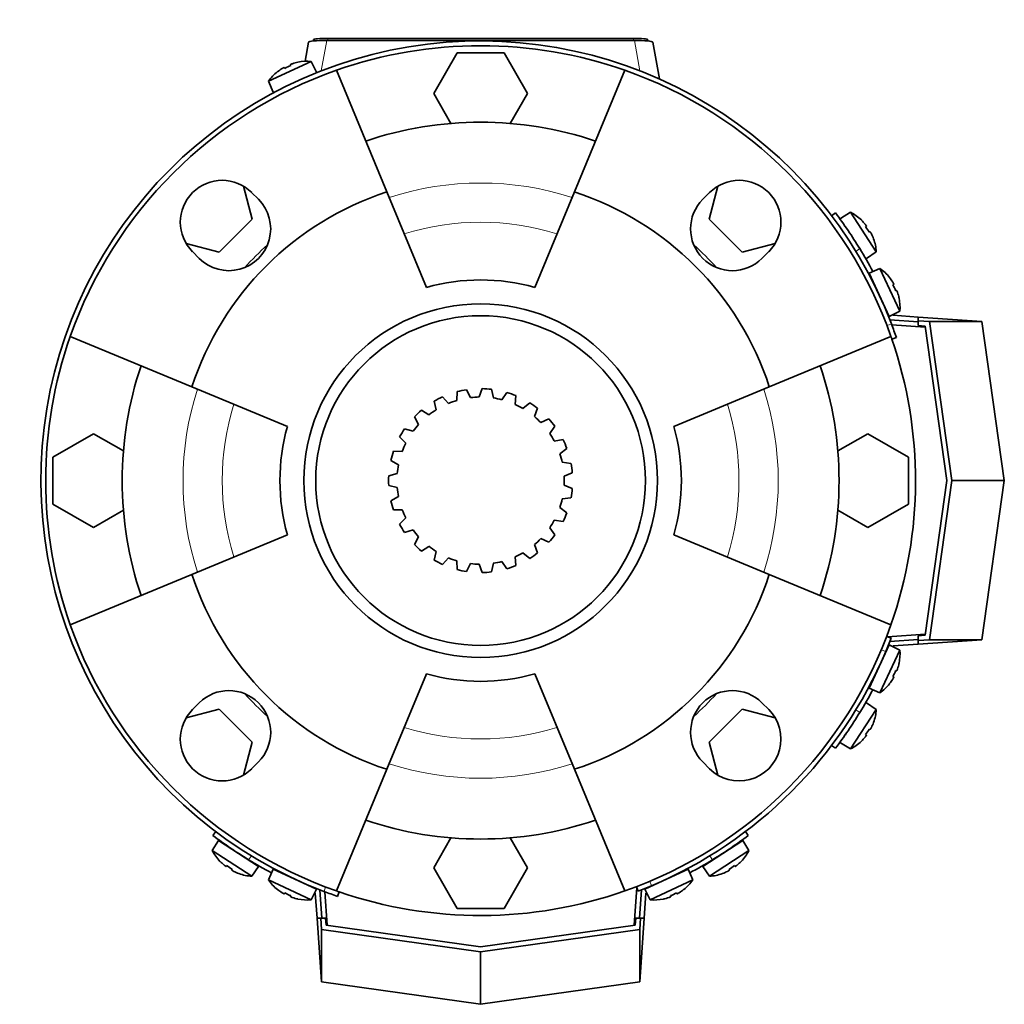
# Model space of a CAD drawing. Header units: millimetres. Extents: x 160 to 768, y -1429 to 1506.
# Tile 17 of 17: x 160 to 366, y 1300 to 1506. Entities that reach past the tile are written whole.
import ezdxf

# ---------------------------------------------------------------- set-up
doc = ezdxf.new("R2010")
doc.units = ezdxf.units.MM
for name, color, linetype in [('LOW_134-6', 7, 'Continuous'), ('M5X8_UNI7687', 7, 'Continuous'), ('VSI134_FILTRO_A', 7, 'Continuous'), ('VSI134_FILTRO_B', 7, 'Continuous'), ('VSI134_GIUNTO_8×', 7, 'Continuous'), ('VSI134_SUPPORTO_', 7, 'Continuous'), ('VSI134_TERMINALE', 7, 'Continuous'), ('VSI134_TESTATA', 7, 'Continuous')]:
    doc.layers.add(name, color=color, linetype=linetype)

# ---------------------------------------------------------------- blocks, each defined once
blk = doc.blocks.new('SE1')
at = {"layer": 'LOW_134-6', "color": 7, "linetype": 'Continuous', "lineweight": 35}
for p, q in [((342.32, 1441.87), (349.33, 1441.38)), ((349.33, 1377.14), (341.4, 1376.59)), ((224.17, 1316.22), (223.68, 1323.23)), ((288.96, 1324.15), (288.41, 1316.22))]:
    blk.add_line(p, q, dxfattribs=at)
at = {"layer": 'M5X8_UNI7687', "color": 7, "linetype": 'Continuous', "lineweight": 35}
for p, q in [((220.82, 1496.99), (211.88, 1492.82)), ((216.49, 1496.3), (216.56, 1496.1)), ((218.05, 1496.8), (218.05, 1496.82)), ((221.94, 1494.75), (220.82, 1496.99)), ((213.81, 1494.82), (213.79, 1494.84)), ((215.2, 1495.7), (215.3, 1495.52)), ((211.88, 1492.82), (212.88, 1490.53)), ((333.7, 1465.41), (331.56, 1464.11)), ((339.07, 1457.14), (333.7, 1465.41)), ((335.95, 1463.78), (335.96, 1463.8)), ((337, 1462.52), (336.84, 1462.4)), ((337.78, 1461.33), (337.6, 1461.24)), ((338.49, 1459.86), (338.52, 1459.86)), ((337.01, 1455.72), (339.07, 1457.14)), ((339.85, 1453.67), (337.56, 1452.67)), ((337.56, 1452.67), (341.78, 1443.61)), ((344.02, 1444.73), (339.85, 1453.67)), ((341.87, 1451.76), (341.85, 1451.74)), ((342.72, 1450.35), (342.55, 1450.25)), ((343.32, 1449.06), (343.13, 1448.99)), ((343.85, 1447.5), (343.83, 1447.5)), ((341.78, 1443.61), (344.02, 1444.73)), ((341.78, 1374.91), (337.56, 1365.85)), ((344.02, 1373.79), (341.78, 1374.91)), ((339.85, 1364.85), (344.02, 1373.79)), ((343.85, 1371.02), (343.83, 1371.02)), ((342.72, 1368.17), (342.55, 1368.27)), ((343.32, 1369.46), (343.13, 1369.53)), ((341.87, 1366.76), (341.85, 1366.78)), ((337.56, 1365.85), (339.85, 1364.85)), ((339.07, 1361.38), (337.01, 1362.8)), ((333.7, 1353.11), (339.07, 1361.38)), ((338.49, 1358.66), (338.52, 1358.66)), ((337, 1356), (336.84, 1356.12)), ((337.78, 1357.19), (337.6, 1357.28)), ((331.56, 1354.42), (333.7, 1353.11)), ((335.95, 1354.75), (335.96, 1354.72)), ((201.44, 1333.99), (200.14, 1331.85)), ((209.83, 1328.54), (201.44, 1333.99)), ((311.13, 1333.99), (302.75, 1328.54)), ((312.44, 1331.85), (311.13, 1333.99)), ((200.14, 1331.85), (208.41, 1326.48)), ((304.17, 1326.48), (312.44, 1331.85)), ((201.77, 1329.6), (201.75, 1329.59)), ((310.8, 1329.6), (310.83, 1329.59)), ((203.03, 1328.55), (203.15, 1328.71)), ((204.22, 1327.77), (204.31, 1327.95)), ((205.69, 1327.06), (205.69, 1327.03)), ((208.41, 1326.48), (209.83, 1328.54)), ((212.88, 1327.99), (211.88, 1325.7)), ((221.94, 1323.77), (212.88, 1327.99)), ((299.7, 1327.99), (290.64, 1323.77)), ((300.7, 1325.7), (299.7, 1327.99)), ((302.75, 1328.54), (304.17, 1326.48)), ((306.89, 1327.06), (306.89, 1327.03)), ((308.36, 1327.77), (308.27, 1327.95)), ((309.55, 1328.55), (309.43, 1328.71)), ((211.88, 1325.7), (220.82, 1321.53)), ((291.76, 1321.53), (300.7, 1325.7)), ((213.79, 1323.68), (213.81, 1323.7)), ((215.2, 1322.83), (215.3, 1323)), ((220.82, 1321.53), (221.94, 1323.77)), ((290.64, 1323.77), (291.76, 1321.53)), ((297.38, 1322.83), (297.28, 1323)), ((298.79, 1323.68), (298.77, 1323.7)), ((216.49, 1322.23), (216.56, 1322.42)), ((218.05, 1321.7), (218.05, 1321.72)), ((294.53, 1321.7), (294.53, 1321.72)), ((296.09, 1322.23), (296.02, 1322.42))]:
    blk.add_line(p, q, dxfattribs=at)
for centre, radius, start, end in [((220.03, 1487.02), 10, 85.4586, 101.4084), ((220.03, 1487.02), 10, 128.5916, 144.5414), ((329.09, 1456.53), 10, 46.5916, 62.5414), ((332.23, 1462.16), 0.5, 9.1315, 33), ((329.09, 1456.53), 10, 3.4586, 19.4084), ((335.5, 1457.12), 0.5, 33, 56.6899), ((334.05, 1445.52), 10, 38.5916, 54.5414), ((337.95, 1450.65), 0.5, 1.1882, 25), ((334.05, 1445.52), 10, 355.4586, 11.4084), ((340.48, 1445.21), 0.5, 25, 48.8118), ((340.48, 1373.31), 0.5, 311.1882, 335), ((334.05, 1373), 10, 348.5916, 4.5414), ((337.95, 1367.87), 0.5, 335, 358.8118), ((334.05, 1373), 10, 305.4586, 321.4084), ((335.5, 1361.4), 0.5, 303.3101, 327), ((329.09, 1361.99), 10, 340.5916, 356.5414), ((332.23, 1356.37), 0.5, 327, 349.9062), ((329.09, 1361.99), 10, 297.4586, 313.4084), ((209.02, 1336.46), 10, 207.4586, 223.4084), ((203.39, 1333.32), 0.5, 237, 259.9062), ((309.18, 1333.32), 0.5, 279.1315, 303), ((303.56, 1336.46), 10, 316.5916, 332.5414), ((208.43, 1330.05), 0.5, 213.3101, 237), ((304.15, 1330.05), 0.5, 303, 326.6899), ((209.02, 1336.46), 10, 250.5916, 266.5414), ((214.9, 1327.6), 0.5, 245, 268.8118), ((297.68, 1327.6), 0.5, 271.1882, 295), ((303.56, 1336.46), 10, 273.4586, 289.4084), ((220.03, 1331.5), 10, 215.4586, 231.4084), ((220.34, 1325.07), 0.5, 221.1882, 245), ((292.24, 1325.07), 0.5, 295, 318.8118), ((292.55, 1331.5), 10, 308.5916, 324.5414), ((220.03, 1331.5), 10, 258.5916, 274.5414), ((292.55, 1331.5), 10, 265.4586, 281.4084)]:
    blk.add_arc(centre, radius, start, end, dxfattribs=at)
for centre, major_axis, ratio, start_param, end_param in [((219.1, 1489.02), (8.39, 3.91), 0.811251, 1.49595, 1.645642), ((220.02, 1487.03), (9.06, 4.23), 0.996195, 1.335108, 1.449667), ((220.02, 1487.03), (-9.06, -4.23), 0.996195, 4.833518, 4.948078), ((329.1, 1456.54), (-5.45, 8.39), 0.996195, 4.833518, 4.948078), ((330.94, 1457.74), (5.04, -7.77), 0.811251, 1.49595, 1.645642), ((329.1, 1456.54), (5.45, -8.39), 0.996195, 1.335108, 1.449667), ((334.06, 1445.53), (-4.23, 9.06), 0.996195, 4.833518, 4.948078), ((336.05, 1446.45), (3.91, -8.39), 0.811251, 1.49595, 1.645642), ((334.06, 1445.53), (4.23, -9.06), 0.996195, 1.335108, 1.449667), ((334.06, 1372.99), (4.23, 9.06), 0.996195, 4.833518, 4.948078), ((336.05, 1372.07), (-3.91, -8.39), 0.811251, 1.49595, 1.645642), ((334.06, 1372.99), (-4.23, -9.06), 0.996195, 1.335108, 1.449667), ((329.1, 1361.98), (5.45, 8.39), 0.996195, 4.833518, 4.948078), ((330.94, 1360.78), (-5.04, -7.77), 0.811251, 1.49595, 1.645642), ((329.1, 1361.98), (-5.45, -8.39), 0.996195, 1.335108, 1.449667), ((209.01, 1336.45), (-8.39, 5.45), 0.996195, 1.335108, 1.449667), ((303.57, 1336.45), (8.39, 5.45), 0.996195, 4.833518, 4.948078), ((207.81, 1334.61), (-7.77, 5.04), 0.811251, 1.49595, 1.645642), ((209.01, 1336.45), (8.39, -5.45), 0.996195, 4.833518, 4.948078), ((303.57, 1336.45), (-8.39, -5.45), 0.996195, 1.335108, 1.449667), ((304.77, 1334.61), (-7.77, -5.04), 0.811251, 1.49595, 1.645642), ((220.02, 1331.49), (-9.06, 4.23), 0.996195, 1.335108, 1.449667), ((219.1, 1329.5), (-8.39, 3.91), 0.811251, 1.49595, 1.645642), ((293.48, 1329.5), (-8.39, -3.91), 0.811251, 1.49595, 1.645642), ((292.56, 1331.49), (9.06, 4.23), 0.996195, 4.833518, 4.948078), ((220.02, 1331.49), (9.06, -4.23), 0.996195, 4.833518, 4.948078), ((292.56, 1331.49), (-9.06, -4.23), 0.996195, 1.335108, 1.449667)]:
    blk.add_ellipse(centre, major_axis=major_axis, ratio=ratio, start_param=start_param, end_param=end_param, dxfattribs=at)
for points in [[(216.94, 1496.51), (216.92, 1496.5), (216.89, 1496.49), (216.84, 1496.47), (216.8, 1496.46), (216.76, 1496.44), (216.72, 1496.43), (216.68, 1496.41), (216.65, 1496.4), (216.61, 1496.38), (216.58, 1496.37), (216.55, 1496.35), (216.53, 1496.34), (216.52, 1496.33), (216.5, 1496.32), (216.49, 1496.31), (216.49, 1496.3), (216.49, 1496.3), (216.49, 1496.3)], [(215.2, 1495.7), (215.2, 1495.7), (215.2, 1495.7), (215.19, 1495.7), (215.17, 1495.7), (215.16, 1495.7), (215.14, 1495.69), (215.12, 1495.68), (215.09, 1495.67), (215.06, 1495.66), (215.02, 1495.64), (214.99, 1495.62), (214.95, 1495.6), (214.91, 1495.58), (214.87, 1495.56), (214.84, 1495.54), (214.79, 1495.51), (214.76, 1495.49), (214.75, 1495.48)], [(337, 1462.52), (337.01, 1462.52), (337.01, 1462.53), (337.01, 1462.54), (337, 1462.55), (337, 1462.57), (336.99, 1462.58), (336.98, 1462.61), (336.96, 1462.63), (336.94, 1462.66), (336.92, 1462.69), (336.9, 1462.72), (336.88, 1462.76), (336.85, 1462.79), (336.82, 1462.83), (336.8, 1462.86), (336.77, 1462.9), (336.74, 1462.93), (336.73, 1462.94)], [(338.05, 1460.91), (338.04, 1460.93), (338.03, 1460.96), (338, 1461), (337.98, 1461.04), (337.96, 1461.08), (337.94, 1461.12), (337.92, 1461.16), (337.9, 1461.19), (337.88, 1461.22), (337.86, 1461.25), (337.84, 1461.27), (337.83, 1461.29), (337.81, 1461.31), (337.8, 1461.32), (337.79, 1461.33), (337.78, 1461.33), (337.78, 1461.33), (337.78, 1461.33)], [(342.72, 1450.35), (342.73, 1450.35), (342.73, 1450.35), (342.73, 1450.36), (342.73, 1450.38), (342.72, 1450.39), (342.72, 1450.41), (342.71, 1450.43), (342.7, 1450.46), (342.68, 1450.49), (342.67, 1450.53), (342.65, 1450.56), (342.63, 1450.6), (342.61, 1450.64), (342.59, 1450.68), (342.57, 1450.71), (342.54, 1450.76), (342.52, 1450.79), (342.51, 1450.8)], [(343.54, 1448.61), (343.53, 1448.63), (343.52, 1448.66), (343.5, 1448.71), (343.49, 1448.75), (343.47, 1448.79), (343.46, 1448.83), (343.44, 1448.87), (343.42, 1448.9), (343.41, 1448.94), (343.39, 1448.97), (343.38, 1449), (343.37, 1449.02), (343.36, 1449.03), (343.35, 1449.05), (343.34, 1449.06), (343.33, 1449.06), (343.33, 1449.06), (343.32, 1449.06)], [(342.51, 1367.72), (342.52, 1367.74), (342.54, 1367.76), (342.57, 1367.81), (342.59, 1367.85), (342.61, 1367.88), (342.63, 1367.92), (342.65, 1367.96), (342.67, 1367.99), (342.68, 1368.03), (342.7, 1368.06), (342.71, 1368.09), (342.72, 1368.11), (342.72, 1368.13), (342.73, 1368.14), (342.73, 1368.16), (342.73, 1368.17), (342.73, 1368.17), (342.72, 1368.17)], [(343.32, 1369.46), (343.33, 1369.46), (343.33, 1369.46), (343.34, 1369.46), (343.35, 1369.47), (343.36, 1369.49), (343.37, 1369.5), (343.38, 1369.52), (343.39, 1369.55), (343.41, 1369.58), (343.42, 1369.62), (343.44, 1369.65), (343.46, 1369.69), (343.47, 1369.73), (343.49, 1369.77), (343.5, 1369.82), (343.52, 1369.86), (343.53, 1369.89), (343.54, 1369.91)], [(336.73, 1355.58), (336.74, 1355.59), (336.77, 1355.62), (336.8, 1355.66), (336.82, 1355.69), (336.85, 1355.73), (336.88, 1355.76), (336.9, 1355.8), (336.92, 1355.83), (336.94, 1355.86), (336.96, 1355.89), (336.98, 1355.91), (336.99, 1355.94), (337, 1355.96), (337, 1355.97), (337.01, 1355.98), (337.01, 1355.99), (337.01, 1356), (337, 1356)], [(337.78, 1357.19), (337.78, 1357.19), (337.78, 1357.19), (337.79, 1357.19), (337.8, 1357.2), (337.81, 1357.21), (337.83, 1357.23), (337.84, 1357.25), (337.86, 1357.27), (337.88, 1357.3), (337.9, 1357.33), (337.92, 1357.36), (337.94, 1357.4), (337.96, 1357.44), (337.98, 1357.48), (338, 1357.52), (338.03, 1357.56), (338.04, 1357.59), (338.05, 1357.61)], [(202.61, 1328.82), (202.62, 1328.81), (202.65, 1328.78), (202.69, 1328.75), (202.72, 1328.73), (202.76, 1328.7), (202.79, 1328.67), (202.83, 1328.65), (202.86, 1328.63), (202.89, 1328.61), (202.92, 1328.59), (202.94, 1328.57), (202.97, 1328.56), (202.98, 1328.55), (203, 1328.55), (203.01, 1328.54), (203.02, 1328.54), (203.03, 1328.54), (203.03, 1328.55)], [(204.22, 1327.77), (204.22, 1327.77), (204.22, 1327.77), (204.22, 1327.76), (204.23, 1327.75), (204.24, 1327.74), (204.26, 1327.72), (204.28, 1327.71), (204.3, 1327.69), (204.33, 1327.67), (204.36, 1327.65), (204.39, 1327.63), (204.43, 1327.61), (204.47, 1327.59), (204.51, 1327.57), (204.55, 1327.55), (204.59, 1327.52), (204.62, 1327.51), (204.64, 1327.5)], [(307.94, 1327.5), (307.96, 1327.51), (307.99, 1327.52), (308.03, 1327.55), (308.07, 1327.57), (308.11, 1327.59), (308.15, 1327.61), (308.19, 1327.63), (308.22, 1327.65), (308.25, 1327.67), (308.28, 1327.69), (308.3, 1327.71), (308.32, 1327.72), (308.34, 1327.74), (308.35, 1327.75), (308.36, 1327.76), (308.36, 1327.77), (308.36, 1327.77), (308.36, 1327.77)], [(309.55, 1328.55), (309.55, 1328.54), (309.56, 1328.54), (309.57, 1328.54), (309.58, 1328.55), (309.59, 1328.55), (309.61, 1328.56), (309.64, 1328.57), (309.66, 1328.59), (309.69, 1328.61), (309.72, 1328.63), (309.75, 1328.65), (309.79, 1328.67), (309.82, 1328.7), (309.86, 1328.73), (309.89, 1328.75), (309.93, 1328.78), (309.96, 1328.81), (309.97, 1328.82)], [(214.75, 1323.04), (214.76, 1323.03), (214.79, 1323.01), (214.84, 1322.98), (214.87, 1322.96), (214.91, 1322.94), (214.95, 1322.92), (214.99, 1322.9), (215.02, 1322.88), (215.06, 1322.87), (215.09, 1322.85), (215.12, 1322.84), (215.14, 1322.83), (215.16, 1322.83), (215.17, 1322.82), (215.19, 1322.82), (215.2, 1322.82), (215.2, 1322.82), (215.2, 1322.83)], [(297.38, 1322.83), (297.38, 1322.82), (297.38, 1322.82), (297.39, 1322.82), (297.41, 1322.82), (297.42, 1322.83), (297.44, 1322.83), (297.46, 1322.84), (297.49, 1322.85), (297.52, 1322.87), (297.56, 1322.88), (297.59, 1322.9), (297.63, 1322.92), (297.67, 1322.94), (297.7, 1322.96), (297.74, 1322.98), (297.79, 1323.01), (297.81, 1323.03), (297.83, 1323.04)], [(216.49, 1322.23), (216.49, 1322.22), (216.49, 1322.22), (216.49, 1322.21), (216.5, 1322.2), (216.52, 1322.19), (216.53, 1322.18), (216.55, 1322.17), (216.58, 1322.16), (216.61, 1322.14), (216.65, 1322.13), (216.68, 1322.11), (216.72, 1322.09), (216.76, 1322.08), (216.8, 1322.06), (216.84, 1322.05), (216.89, 1322.03), (216.92, 1322.02), (216.94, 1322.01)], [(295.64, 1322.01), (295.66, 1322.02), (295.69, 1322.03), (295.73, 1322.05), (295.78, 1322.06), (295.82, 1322.08), (295.86, 1322.09), (295.9, 1322.11), (295.93, 1322.13), (295.97, 1322.14), (296, 1322.16), (296.03, 1322.17), (296.05, 1322.18), (296.06, 1322.19), (296.08, 1322.2), (296.09, 1322.21), (296.09, 1322.22), (296.09, 1322.22), (296.09, 1322.23)]]:
    blk.add_open_spline(points, degree=3, dxfattribs=at)
at = {"layer": 'VSI134_FILTRO_A', "color": 4, "linetype": 'Continuous', "lineweight": 9}
for p, q in [((341.31, 1441.71), (342.25, 1442.03)), ((223.52, 1323.3), (223.84, 1324.24))]:
    blk.add_line(p, q, dxfattribs=at)
at = {"layer": 'VSI134_FILTRO_A', "color": 7, "linetype": 'Continuous', "lineweight": 35}
for p, q in [((342.33, 1438.89), (343.28, 1439.21)), ((226.34, 1322.27), (226.66, 1323.22))]:
    blk.add_line(p, q, dxfattribs=at)
for radius, start, end in [(92, 20.8687, 249.1313), (91, 70.6497, 109.3503), (92, 19, 20.8687), (91, 160.6497, 199.3503), (91, 19, 19.3403), (92, 249.1313, 251), (91, 250.6777, 251)]:
    blk.add_arc((256.29, 1409.26), radius, start, end, dxfattribs=at)
at = {"layer": 'VSI134_FILTRO_B', "color": 7, "linetype": 'Continuous', "lineweight": 35}
for p, q in [((342.18, 1376.29), (341.25, 1376.65)), ((288.9, 1324.3), (289.26, 1323.37))]:
    blk.add_line(p, q, dxfattribs=at)
at = {"layer": 'VSI134_FILTRO_B', "color": 4, "linetype": 'Continuous', "lineweight": 9}
for p, q in [((341.06, 1373.51), (340.12, 1373.87)), ((291.68, 1325.43), (292.04, 1324.49))]:
    blk.add_line(p, q, dxfattribs=at)
at = {"layer": 'VSI134_FILTRO_B', "color": 7, "linetype": 'Continuous', "lineweight": 35}
for start, end in [(337.1313, 339), (292.8687, 337.1313), (291, 292.8687)]:
    blk.add_arc((256.29, 1409.26), 92, start, end, dxfattribs=at)
at = {"layer": 'VSI134_GIUNTO_8×', "color": 7, "linetype": 'Continuous', "lineweight": 35}
for p, q in [((251.41, 1427.88), (251.3, 1426.03)), ((254.18, 1426.63), (253.35, 1428.28)), ((256.61, 1428.51), (256.01, 1426.76)), ((258.95, 1426.56), (258.59, 1428.37)), ((246.57, 1425.87), (246.96, 1424.07)), ((249.57, 1425.42), (248.32, 1426.79)), ((261.79, 1427.71), (260.75, 1426.18)), ((263.51, 1425.2), (263.66, 1427.04)), ((245.46, 1423.01), (243.89, 1423.99)), ((266.57, 1425.54), (265.15, 1424.35)), ((267.55, 1422.66), (268.19, 1424.39)), ((242.44, 1422.63), (243.31, 1421)), ((270.58, 1422.16), (268.89, 1421.4)), ((242.15, 1419.58), (240.38, 1420.1)), ((270.74, 1419.13), (271.83, 1420.62)), ((239.35, 1418.4), (240.63, 1417.07)), ((273.53, 1417.83), (271.7, 1417.55)), ((239.89, 1415.38), (238.05, 1415.4)), ((272.87, 1414.86), (274.32, 1416.01)), ((237.51, 1413.49), (239.1, 1412.55)), ((275.2, 1412.86), (273.37, 1413.09)), ((238.85, 1410.73), (237.07, 1410.25)), ((273.77, 1410.18), (275.47, 1410.9)), ((237.07, 1408.27), (238.85, 1407.79)), ((275.47, 1407.62), (273.77, 1408.34)), ((239.1, 1405.97), (237.51, 1405.03)), ((273.37, 1405.43), (275.2, 1405.66)), ((238.05, 1403.12), (239.89, 1403.14)), ((274.32, 1402.51), (272.87, 1403.66)), ((240.63, 1401.45), (239.35, 1400.12)), ((271.7, 1400.97), (273.53, 1400.69)), ((240.38, 1398.43), (242.15, 1398.94)), ((271.83, 1397.9), (270.74, 1399.39)), ((243.31, 1397.52), (242.44, 1395.89)), ((268.89, 1397.12), (270.58, 1396.36)), ((243.89, 1394.53), (245.46, 1395.51)), ((268.19, 1394.13), (267.55, 1395.86)), ((246.96, 1394.45), (246.57, 1392.65)), ((248.32, 1391.74), (249.57, 1393.1)), ((263.66, 1391.48), (263.51, 1393.32)), ((265.15, 1394.17), (266.57, 1392.98)), ((251.3, 1392.49), (251.41, 1390.64)), ((253.35, 1390.24), (254.18, 1391.89)), ((256.01, 1391.76), (256.61, 1390.01)), ((258.59, 1390.15), (258.95, 1391.96)), ((260.75, 1392.34), (261.79, 1390.81))]:
    blk.add_line(p, q, dxfattribs=at)
blk.add_circle((256.29, 1409.26), 34.5, dxfattribs=at)
for radius, start, end in [(19.25, 98.79, 104.688), (19.25, 83.1378, 89.0358), (19.25, 114.4422, 120.3402), (17.5, 106.5542, 112.576), (17.5, 90.902, 96.9238), (17.5, 75.2498, 81.2716), (19.25, 67.4856, 73.3836), (19.25, 130.0944, 135.9924), (17.5, 122.2064, 128.2282), (17.5, 59.5976, 65.6194), (19.25, 51.8334, 57.7314), (17.5, 43.9454, 49.9672), (19.25, 36.1812, 42.0792), (19.25, 145.7466, 151.6446), (17.5, 137.8586, 143.8804), (17.5, 28.2932, 34.315), (19.25, 20.529, 26.427), (19.25, 161.3988, 167.2968), (17.5, 153.5108, 159.5326), (17.5, 12.641, 18.6628), (17.5, 169.163, 175.1848), (19.25, 4.8768, 10.7748), (19.25, 177.051, 182.949), (17.5, 356.9888, 3.0106), (17.5, 184.8152, 190.837), (19.25, 349.2246, 355.1226), (17.5, 341.3366, 347.3584), (19.25, 192.7032, 198.6012), (17.5, 200.4674, 206.4892), (17.5, 325.6844, 331.7062), (19.25, 333.5724, 339.4704), (19.25, 208.3554, 214.2534), (17.5, 216.1196, 222.1414), (17.5, 310.0322, 316.054), (19.25, 317.9202, 323.8182), (19.25, 224.0076, 229.9056), (17.5, 231.7718, 237.7936), (17.5, 247.424, 253.4458), (17.5, 294.38, 300.4018), (19.25, 302.268, 308.166), (19.25, 239.6598, 245.5578), (19.25, 255.312, 261.21), (17.5, 263.0762, 269.098), (17.5, 278.7284, 284.7496), (19.25, 286.6158, 292.5138), (19.25, 270.9642, 276.8622)]:
    blk.add_arc((256.29, 1409.26), radius, start, end, dxfattribs=at)
at = {"layer": 'VSI134_SUPPORTO_', "color": 7, "linetype": 'Continuous', "lineweight": 35}
for p, q in [((251.38, 1498.76), (246.47, 1490.26)), ((261.2, 1498.76), (251.38, 1498.76)), ((266.1, 1490.26), (261.2, 1498.76)), ((226.14, 1495.12), (236.68, 1469.66)), ((286.44, 1495.12), (275.9, 1469.66)), ((246.47, 1490.26), (250.09, 1484)), ((262.49, 1484), (266.1, 1490.26)), ((208.49, 1464), (206.65, 1470.89)), ((208.38, 1469.54), (209.8, 1468.13)), ((244.95, 1449.7), (236.68, 1469.66)), ((267.63, 1449.7), (275.9, 1469.66)), ((302.78, 1468.13), (304.2, 1469.54)), ((305.93, 1470.89), (304.08, 1464)), ((201.55, 1457.06), (208.49, 1464)), ((304.08, 1464), (311.03, 1457.06)), ((194.66, 1458.9), (201.55, 1457.06)), ((311.03, 1457.06), (317.92, 1458.9)), ((197.42, 1455.75), (196.01, 1457.17)), ((316.57, 1457.17), (315.16, 1455.75)), ((170.43, 1439.41), (195.89, 1428.87)), ((342.15, 1439.41), (316.69, 1428.87)), ((215.85, 1420.6), (195.89, 1428.87)), ((296.73, 1420.6), (316.69, 1428.87)), ((175.29, 1419.08), (166.79, 1414.17)), ((181.55, 1415.46), (175.29, 1419.08)), ((337.29, 1419.08), (331.03, 1415.46)), ((345.79, 1414.17), (337.29, 1419.08)), ((166.79, 1414.17), (166.79, 1404.35)), ((345.79, 1404.35), (345.79, 1414.17)), ((166.79, 1404.35), (175.29, 1399.45)), ((175.29, 1399.45), (181.55, 1403.06)), ((331.03, 1403.06), (337.29, 1399.45)), ((337.29, 1399.45), (345.79, 1404.35)), ((215.85, 1397.92), (195.89, 1389.65)), ((296.73, 1397.92), (316.69, 1389.65)), ((170.43, 1379.11), (195.89, 1389.65)), ((342.15, 1379.11), (316.69, 1389.65)), ((244.95, 1368.82), (236.68, 1348.86)), ((267.63, 1368.82), (275.9, 1348.86)), ((196.01, 1361.35), (197.42, 1362.77)), ((315.16, 1362.77), (316.57, 1361.35)), ((201.55, 1361.47), (194.66, 1359.62)), ((208.49, 1354.52), (201.55, 1361.47)), ((311.03, 1361.47), (304.08, 1354.52)), ((317.92, 1359.62), (311.03, 1361.47)), ((206.65, 1347.63), (208.49, 1354.52)), ((304.08, 1354.52), (305.93, 1347.63)), ((209.8, 1350.39), (208.38, 1348.98)), ((304.2, 1348.98), (302.78, 1350.39)), ((226.14, 1323.4), (236.68, 1348.86)), ((286.44, 1323.4), (275.9, 1348.86)), ((250.09, 1334.52), (246.47, 1328.26)), ((266.1, 1328.26), (262.49, 1334.52)), ((246.47, 1328.26), (251.38, 1319.76)), ((261.2, 1319.76), (266.1, 1328.26)), ((251.38, 1319.76), (261.2, 1319.76))]:
    blk.add_line(p, q, dxfattribs=at)
blk.add_circle((256.29, 1409.26), 37, dxfattribs=at)
for centre, radius, start, end in [((256.29, 1409.26), 91, 109.3503, 160.6497), ((256.29, 1409.26), 91, 19.3503, 70.6497), ((256.29, 1409.26), 75, 71.3226, 108.6774), ((202.2, 1463.35), 8.75, 45, 225), ((310.38, 1463.35), 8.75, 315, 135), ((256.29, 1409.26), 63.5, 107.9838, 162.0162), ((256.29, 1409.26), 63.5, 17.9838, 72.0162), ((203.61, 1461.94), 8.75, 225, 45), ((308.97, 1461.94), 8.75, 135, 315), ((256.29, 1409.26), 66.5, 132.1145, 137.8855), ((256.29, 1409.26), 66.5, 42.1145, 47.8855), ((256.29, 1409.26), 42, 74.3371, 105.6629), ((256.29, 1409.26), 91, 340.6497, 19), ((256.29, 1409.26), 75, 161.3226, 198.6774), ((256.29, 1409.26), 75, 341.3226, 18.6774), ((256.29, 1409.26), 42, 164.3371, 195.6629), ((256.29, 1409.26), 42, 344.3371, 15.6629), ((256.29, 1409.26), 63.5, 197.9838, 252.0162), ((256.29, 1409.26), 63.5, 287.9838, 342.0162), ((256.29, 1409.26), 91, 199.3503, 250.6497), ((256.29, 1409.26), 91, 289.3503, 340.6497), ((256.29, 1409.26), 42, 254.3371, 285.6629), ((203.61, 1356.58), 8.75, 315, 135), ((256.29, 1409.26), 66.5, 222.1145, 227.8855), ((308.97, 1356.58), 8.75, 45, 225), ((256.29, 1409.26), 66.5, 312.1145, 317.8855), ((202.2, 1355.17), 8.75, 135, 315), ((310.38, 1355.17), 8.75, 225, 45), ((256.29, 1409.26), 75, 251.3226, 288.6774), ((256.29, 1409.26), 91, 251, 289.3503)]:
    blk.add_arc(centre, radius, start, end, dxfattribs=at)
at = {"layer": 'VSI134_SUPPORTO_', "color": 4, "linetype": 'Continuous', "lineweight": 9}
for radius, start, end in [(62.27, 72.1054, 107.8946), (54.06, 72.8071, 107.1929), (62.27, 162.1054, 197.8946), (62.27, 342.1054, 17.8946), (54.06, 162.8071, 197.1929), (54.06, 342.8071, 17.1929), (54.06, 252.8071, 287.1929), (62.27, 252.1054, 287.8946)]:
    blk.add_arc((256.29, 1409.26), radius, start, end, dxfattribs=at)
at = {"layer": 'VSI134_TERMINALE', "color": 7, "linetype": 'Continuous', "lineweight": 35}
for p, q in [((330.54, 1465.26), (329.74, 1464.66)), ((341.92, 1442.9), (347.85, 1442.48)), ((342.62, 1443.85), (347.85, 1443.49)), ((347.85, 1442.72), (347.85, 1443.49)), ((347.85, 1443.49), (361.19, 1442.55)), ((347.85, 1442.72), (347.85, 1441.71)), ((347.85, 1442.72), (350.18, 1442.55)), ((354.86, 1409.26), (350.18, 1442.55)), ((350.18, 1442.55), (361.19, 1442.55)), ((361.19, 1442.55), (365.87, 1409.26)), ((349.3, 1441.61), (347.85, 1441.71)), ((349.3, 1441.61), (353.85, 1409.26)), ((353.85, 1409.26), (349.3, 1376.91)), ((350.18, 1375.97), (354.86, 1409.26)), ((354.86, 1409.26), (365.87, 1409.26)), ((361.19, 1375.97), (365.87, 1409.26)), ((347.85, 1376.81), (349.3, 1376.91)), ((347.85, 1376.81), (347.85, 1375.8)), ((341.92, 1375.62), (347.85, 1376.04)), ((342.62, 1374.67), (347.85, 1375.04)), ((347.85, 1375.04), (361.19, 1375.97)), ((347.85, 1375.8), (350.18, 1375.97)), ((347.85, 1375.8), (347.85, 1375.04)), ((350.18, 1375.97), (361.19, 1375.97)), ((329.74, 1353.86), (330.54, 1353.26)), ((200.89, 1335.81), (200.29, 1335.01)), ((312.29, 1335.01), (311.69, 1335.81)), ((221.7, 1322.93), (222.06, 1317.7)), ((222.65, 1323.63), (223.07, 1317.7)), ((289.93, 1323.63), (289.51, 1317.7)), ((290.88, 1322.93), (290.51, 1317.7)), ((222.83, 1317.7), (222.06, 1317.7)), ((222.06, 1317.7), (223, 1304.36)), ((223.84, 1317.7), (222.83, 1317.7)), ((222.83, 1317.7), (223, 1315.37)), ((223.84, 1317.7), (223.94, 1316.25)), ((288.64, 1316.25), (288.74, 1317.7)), ((289.75, 1317.7), (288.74, 1317.7)), ((289.75, 1317.7), (289.58, 1315.37)), ((290.51, 1317.7), (289.58, 1304.36)), ((289.75, 1317.7), (290.51, 1317.7)), ((223, 1315.37), (256.29, 1310.69)), ((223, 1315.37), (223, 1304.36)), ((256.29, 1311.7), (223.94, 1316.25)), ((288.64, 1316.25), (256.29, 1311.7)), ((256.29, 1310.69), (289.58, 1315.37)), ((289.58, 1315.37), (289.58, 1304.36)), ((256.29, 1310.69), (256.29, 1299.68)), ((223, 1304.36), (256.29, 1299.68)), ((289.58, 1304.36), (256.29, 1299.68))]:
    blk.add_line(p, q, dxfattribs=at)
at = {"layer": 'VSI134_TERMINALE', "color": 4, "linetype": 'Continuous', "lineweight": 9}
for p, q in [((335.61, 1457.81), (334.81, 1457.21)), ((334.81, 1361.31), (335.61, 1360.71)), ((208.34, 1330.74), (207.74, 1329.94)), ((304.84, 1329.94), (304.24, 1330.74))]:
    blk.add_line(p, q, dxfattribs=at)
at = {"layer": 'VSI134_TERMINALE', "color": 7, "linetype": 'Continuous', "lineweight": 35}
for start, end in [(31.4706, 37.0241), (28.067, 31.4706), (21.8355, 21.933), (338.067, 338.1645), (328.5294, 331.933), (322.9759, 328.5294), (232.9759, 238.5294), (301.4706, 307.0241), (238.5294, 241.933), (298.067, 301.4706), (248.067, 248.1645), (291.8355, 291.933)]:
    blk.add_arc((256.29, 1409.26), 93, start, end, dxfattribs=at)
at = {"layer": 'VSI134_TESTATA', "color": 7, "linetype": 'Continuous', "lineweight": 35}
for p, q in [((220.29, 1501.03), (219.56, 1497.01)), ((221.29, 1501.52), (221.29, 1501.26)), ((288.47, 1501.37), (224.11, 1501.37)), ((224.29, 1501.78), (288.29, 1501.78)), ((291.29, 1501.52), (291.29, 1501.26)), ((293.7, 1493.31), (292.29, 1501.03))]:
    blk.add_line(p, q, dxfattribs=at)
at = {"layer": 'VSI134_TESTATA', "color": 4, "linetype": 'Continuous', "lineweight": 9}
for p, q in [((222.95, 1495.01), (224.11, 1501.37)), ((224.29, 1501.78), (224.29, 1501.37)), ((288.29, 1501.78), (288.29, 1501.37)), ((288.47, 1501.37), (289.63, 1495.01))]:
    blk.add_line(p, q, dxfattribs=at)
at = {"layer": 'VSI134_TESTATA', "color": 7, "linetype": 'Continuous', "lineweight": 35}
for centre, major_axis, ratio, start_param, end_param in [((224.35, 1501), (4.06, -0.02), 0.091176, 1.630723, 3.142091), ((224.29, 1501.52), (-3, 0), 0.087156, 4.712389, 6.283185), ((288.29, 1501.52), (-3, 0), 0.087156, 3.141593, 4.712389), ((288.23, 1501), (-4.06, -0.02), 0.091176, 3.141095, 4.652463)]:
    blk.add_ellipse(centre, major_axis=major_axis, ratio=ratio, start_param=start_param, end_param=end_param, dxfattribs=at)

msp = doc.modelspace()

# ---------------------------------------------------------------- block references
msp.add_blockref('SE1', (0, 0))

doc.saveas('drawing.dxf')
